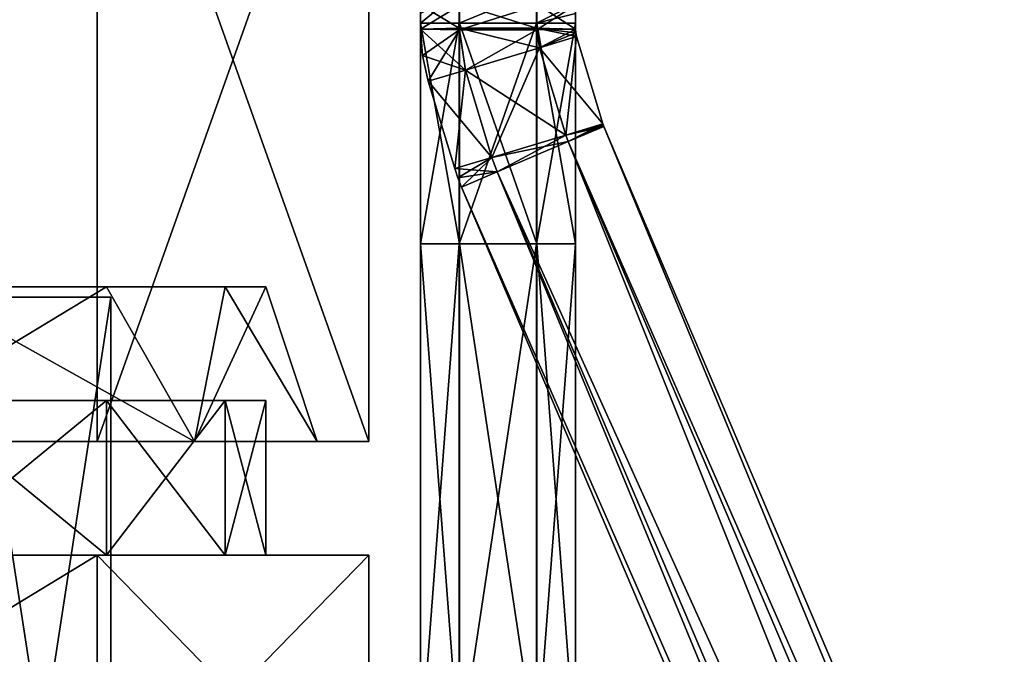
# Model space of a CAD drawing. Header units: millimetres. Extents: x -28.2 to 28.2, y -16.2 to 37.5.
# Tile 34 of 39: x 9.1 to 18.7, y 21.5 to 27.7. Entities that reach past the tile are written whole.
import ezdxf

# ---------------------------------------------------------------- set-up
doc = ezdxf.new("R2010")
doc.units = ezdxf.units.MM
doc.header["$LTSCALE"] = 65.185185
for name, color, linetype in [('11', 7, 'CONTINUOUS'), ('124', 7, 'CONTINUOUS'), ('125', 7, 'CONTINUOUS'), ('126', 7, 'CONTINUOUS'), ('127', 7, 'CONTINUOUS'), ('128', 7, 'CONTINUOUS'), ('129', 7, 'CONTINUOUS'), ('130', 7, 'CONTINUOUS'), ('131', 7, 'CONTINUOUS'), ('132', 7, 'CONTINUOUS'), ('133', 7, 'CONTINUOUS'), ('18', 7, 'CONTINUOUS'), ('20', 7, 'CONTINUOUS'), ('21', 7, 'CONTINUOUS'), ('3', 7, 'CONTINUOUS'), ('470', 7, 'CONTINUOUS'), ('471', 7, 'CONTINUOUS'), ('472', 7, 'CONTINUOUS'), ('473', 7, 'CONTINUOUS'), ('474', 7, 'CONTINUOUS'), ('5', 7, 'CONTINUOUS'), ('6', 7, 'CONTINUOUS'), ('76', 7, 'CONTINUOUS'), ('79', 7, 'CONTINUOUS'), ('91', 7, 'CONTINUOUS'), ('92', 7, 'CONTINUOUS'), ('93', 7, 'CONTINUOUS'), ('94', 7, 'CONTINUOUS')]:
    doc.layers.add(name, color=color, linetype=linetype)

msp = doc.modelspace()

# ---------------------------------------------------------------- linework, layer by layer
at = {"layer": '11', "color": 7, "linetype": 'Continuous'}
for points in [[(2.9765, 22.5, 11.1081), (9.8664, 22.5, 8.4649), (5.75, 22.5, 9.9593), (2.9765, 22.5, 11.1081)], [(5.4294, 22.5, 11.8119), (9.8664, 22.5, 8.4649), (2.9765, 22.5, 11.1081), (5.4294, 22.5, 11.8119)], [(9.8664, 22.5, -8.4649), (5.4294, 22.5, -11.8119), (5.75, 22.5, -9.9593), (9.8664, 22.5, -8.4649)], [(8.1317, 22.5, -8.1317), (9.8664, 22.5, -8.4649), (5.75, 22.5, -9.9593), (8.1317, 22.5, -8.1317)], [(5.75, 22.5, 9.9593), (9.8664, 22.5, 8.4649), (8.1317, 22.5, 8.1317), (5.75, 22.5, 9.9593)], [(9.9593, 22.5, -5.75), (9.8664, 22.5, -8.4649), (8.1317, 22.5, -8.1317), (9.9593, 22.5, -5.75)], [(8.1317, 22.5, 8.1317), (12.5, 22.5, 3.5707), (9.9593, 22.5, 5.75), (8.1317, 22.5, 8.1317)], [(9.8664, 22.5, 8.4649), (12.5, 22.5, 3.5707), (8.1317, 22.5, 8.1317), (9.8664, 22.5, 8.4649)], [(12.5, 22.5, -3.5707), (9.8664, 22.5, -8.4649), (9.9593, 22.5, -5.75), (12.5, 22.5, -3.5707)], [(11.1081, 22.5, -2.9765), (12.5, 22.5, -3.5707), (9.9593, 22.5, -5.75), (11.1081, 22.5, -2.9765)], [(9.9593, 22.5, 5.75), (12.5, 22.5, 3.5707), (11.1081, 22.5, 2.9765), (9.9593, 22.5, 5.75)], [(12.5, 22.5, 3.5707), (12.5, 22.5, -3.5707), (11.1081, 22.5, 2.9765), (12.5, 22.5, 3.5707)], [(11.1081, 22.5, 2.9765), (12.5, 22.5, -3.5707), (11.5, 22.5), (11.1081, 22.5, 2.9765)], [(11.5, 22.5), (12.5, 22.5, -3.5707), (11.1081, 22.5, -2.9765), (11.5, 22.5)]]:
    msp.add_3dface(points, dxfattribs=at)
at = {"layer": '124', "linetype": 'Continuous'}
for points in [[(14.4306, 26.5067, 3.1495), (28.1901, -4.8551, 2.5), (14.7756, 26.6536, 2.5), (14.4306, 26.5067, 3.1495)], [(13.7405, 26.2129, 3.1495), (27.845, -5.002, 3.1495), (14.4306, 26.5067, 3.1495), (13.7405, 26.2129, 3.1495)], [(27.845, -5.002, 3.1495), (28.1901, -4.8551, 2.5), (14.4306, 26.5067, 3.1495), (27.845, -5.002, 3.1495)], [(13.3955, 26.066, 2.5), (27.155, -5.2958, 3.1495), (13.7405, 26.2129, 3.1495), (13.3955, 26.066, 2.5)], [(27.155, -5.2958, 3.1495), (27.845, -5.002, 3.1495), (13.7405, 26.2129, 3.1495), (27.155, -5.2958, 3.1495)], [(26.8099, -5.4427, 2.5), (27.155, -5.2958, 3.1495), (13.3955, 26.066, 2.5), (26.8099, -5.4427, 2.5)]]:
    msp.add_3dface(points, dxfattribs=at)
at = {"layer": '125', "linetype": 'Continuous'}
for points in [[(14.7756, 26.6536, 2.5), (27.845, -5.002, 1.8505), (14.4306, 26.5067, 1.8505), (14.7756, 26.6536, 2.5)], [(28.1901, -4.8551, 2.5), (27.845, -5.002, 1.8505), (14.7756, 26.6536, 2.5), (28.1901, -4.8551, 2.5)], [(14.4306, 26.5067, 1.8505), (27.155, -5.2958, 1.8505), (13.7405, 26.2129, 1.8505), (14.4306, 26.5067, 1.8505)], [(27.845, -5.002, 1.8505), (27.155, -5.2958, 1.8505), (14.4306, 26.5067, 1.8505), (27.845, -5.002, 1.8505)], [(26.8099, -5.4427, 2.5), (13.3955, 26.066, 2.5), (13.7405, 26.2129, 1.8505), (26.8099, -5.4427, 2.5)], [(27.155, -5.2958, 1.8505), (26.8099, -5.4427, 2.5), (13.7405, 26.2129, 1.8505), (27.155, -5.2958, 1.8505)]]:
    msp.add_3dface(points, dxfattribs=at)
at = {"layer": '126', "linetype": 'Continuous'}
for points in [[(14.7663, 26.6793, 2.5), (14.4073, 26.5708, 3.1495), (14.7706, 26.6663, 2.5), (14.7663, 26.6793, 2.5)], [(14.4073, 26.5708, 3.1495), (14.7756, 26.6536, 2.5), (14.7706, 26.6663, 2.5), (14.4073, 26.5708, 3.1495)], [(14.4306, 26.5067, 3.1495), (14.7756, 26.6536, 2.5), (14.4073, 26.5708, 3.1495), (14.4306, 26.5067, 3.1495)], [(13.6894, 26.3539, 3.1495), (14.4306, 26.5067, 3.1495), (14.4073, 26.5708, 3.1495), (13.6894, 26.3539, 3.1495)], [(13.7405, 26.2129, 3.1495), (14.4306, 26.5067, 3.1495), (13.6894, 26.3539, 3.1495), (13.7405, 26.2129, 3.1495)], [(13.3304, 26.2455, 2.5), (13.7405, 26.2129, 3.1495), (13.6894, 26.3539, 3.1495), (13.3304, 26.2455, 2.5)], [(13.3605, 26.1549, 2.5), (13.7405, 26.2129, 3.1495), (13.3304, 26.2455, 2.5), (13.3605, 26.1549, 2.5)], [(13.3955, 26.066, 2.5), (13.7405, 26.2129, 3.1495), (13.3605, 26.1549, 2.5), (13.3955, 26.066, 2.5)]]:
    msp.add_3dface(points, dxfattribs=at)
at = {"layer": '127', "linetype": 'Continuous'}
for points in [[(14.7663, 26.6793, 2.5), (14.4306, 26.5067, 1.8505), (14.4073, 26.5708, 1.8505), (14.7663, 26.6793, 2.5)], [(14.4306, 26.5067, 1.8505), (14.7663, 26.6793, 2.5), (14.7706, 26.6663, 2.5), (14.4306, 26.5067, 1.8505)], [(14.7756, 26.6536, 2.5), (14.4306, 26.5067, 1.8505), (14.7706, 26.6663, 2.5), (14.7756, 26.6536, 2.5)], [(14.4073, 26.5708, 1.8505), (13.7405, 26.2129, 1.8505), (13.6894, 26.3539, 1.8505), (14.4073, 26.5708, 1.8505)], [(14.4306, 26.5067, 1.8505), (13.7405, 26.2129, 1.8505), (14.4073, 26.5708, 1.8505), (14.4306, 26.5067, 1.8505)], [(13.3605, 26.1549, 2.5), (13.3304, 26.2455, 2.5), (13.6894, 26.3539, 1.8505), (13.3605, 26.1549, 2.5)], [(13.3955, 26.066, 2.5), (13.3605, 26.1549, 2.5), (13.6894, 26.3539, 1.8505), (13.3955, 26.066, 2.5)], [(13.7405, 26.2129, 1.8505), (13.3955, 26.066, 2.5), (13.6894, 26.3539, 1.8505), (13.7405, 26.2129, 1.8505)]]:
    msp.add_3dface(points, dxfattribs=at)
at = {"layer": '128', "linetype": 'Continuous'}
for points in [[(14.1517, 27.4169, 3.1495), (14.7663, 26.6793, 2.5), (14.5107, 27.5254, 2.5), (14.1517, 27.4169, 3.1495)], [(13.4338, 27.2, 3.1495), (14.4073, 26.5708, 3.1495), (14.1517, 27.4169, 3.1495), (13.4338, 27.2, 3.1495)], [(14.4073, 26.5708, 3.1495), (14.7663, 26.6793, 2.5), (14.1517, 27.4169, 3.1495), (14.4073, 26.5708, 3.1495)], [(13.0748, 27.0916, 2.5), (13.6894, 26.3539, 3.1495), (13.4338, 27.2, 3.1495), (13.0748, 27.0916, 2.5)], [(13.6894, 26.3539, 3.1495), (14.4073, 26.5708, 3.1495), (13.4338, 27.2, 3.1495), (13.6894, 26.3539, 3.1495)], [(13.3304, 26.2455, 2.5), (13.6894, 26.3539, 3.1495), (13.0748, 27.0916, 2.5), (13.3304, 26.2455, 2.5)]]:
    msp.add_3dface(points, dxfattribs=at)
at = {"layer": '129', "linetype": 'Continuous'}
for points in [[(14.5107, 27.5254, 2.5), (14.4073, 26.5708, 1.8505), (14.1517, 27.4169, 1.8505), (14.5107, 27.5254, 2.5)], [(14.7663, 26.6793, 2.5), (14.4073, 26.5708, 1.8505), (14.5107, 27.5254, 2.5), (14.7663, 26.6793, 2.5)], [(14.1517, 27.4169, 1.8505), (13.6894, 26.3539, 1.8505), (13.4338, 27.2, 1.8505), (14.1517, 27.4169, 1.8505)], [(14.4073, 26.5708, 1.8505), (13.6894, 26.3539, 1.8505), (14.1517, 27.4169, 1.8505), (14.4073, 26.5708, 1.8505)], [(13.3304, 26.2455, 2.5), (13.0748, 27.0916, 2.5), (13.4338, 27.2, 1.8505), (13.3304, 26.2455, 2.5)], [(13.6894, 26.3539, 1.8505), (13.3304, 26.2455, 2.5), (13.4338, 27.2, 1.8505), (13.6894, 26.3539, 1.8505)]]:
    msp.add_3dface(points, dxfattribs=at)
at = {"layer": '130', "linetype": 'Continuous'}
for points in [[(13, 27.5978, 2.4972), (13.4338, 27.2, 3.1495), (13.374, 27.6048, 3.1473), (13, 27.5978, 2.4972)], [(13.0188, 27.342, 2.4993), (13.4338, 27.2, 3.1495), (13, 27.5978, 2.4972), (13.0188, 27.342, 2.4993)], [(13.374, 27.6048, 3.1473), (14.1517, 27.4169, 3.1495), (14.124, 27.6049, 3.1485), (13.374, 27.6048, 3.1473)], [(13.4338, 27.2, 3.1495), (14.1517, 27.4169, 3.1495), (13.374, 27.6048, 3.1473), (13.4338, 27.2, 3.1495)], [(14.5, 27.5979, 2.4996), (14.124, 27.6049, 3.1485), (14.5027, 27.5612, 2.4999), (14.5, 27.5979, 2.4996)], [(14.124, 27.6049, 3.1485), (14.5107, 27.5254, 2.5), (14.5027, 27.5612, 2.4999), (14.124, 27.6049, 3.1485)], [(14.1517, 27.4169, 3.1495), (14.5107, 27.5254, 2.5), (14.124, 27.6049, 3.1485), (14.1517, 27.4169, 3.1495)], [(13.0748, 27.0916, 2.5), (13.4338, 27.2, 3.1495), (13.0188, 27.342, 2.4993), (13.0748, 27.0916, 2.5)]]:
    msp.add_3dface(points, dxfattribs=at)
at = {"layer": '131', "linetype": 'Continuous'}
for points in [[(13.0188, 27.342, 2.4993), (13, 27.5978, 2.4972), (13.376, 27.5908, 1.8483), (13.0188, 27.342, 2.4993)], [(13.0748, 27.0916, 2.5), (13.0188, 27.342, 2.4993), (13.376, 27.5908, 1.8483), (13.0748, 27.0916, 2.5)], [(13.4338, 27.2, 1.8505), (13.0748, 27.0916, 2.5), (13.376, 27.5908, 1.8483), (13.4338, 27.2, 1.8505)], [(14.126, 27.5908, 1.8495), (13.4338, 27.2, 1.8505), (13.376, 27.5908, 1.8483), (14.126, 27.5908, 1.8495)], [(14.1517, 27.4169, 1.8505), (13.4338, 27.2, 1.8505), (14.126, 27.5908, 1.8495), (14.1517, 27.4169, 1.8505)], [(14.5, 27.5979, 2.4996), (14.1517, 27.4169, 1.8505), (14.126, 27.5908, 1.8495), (14.5, 27.5979, 2.4996)], [(14.1517, 27.4169, 1.8505), (14.5, 27.5979, 2.4996), (14.5027, 27.5612, 2.4999), (14.1517, 27.4169, 1.8505)], [(14.5107, 27.5254, 2.5), (14.1517, 27.4169, 1.8505), (14.5027, 27.5612, 2.4999), (14.5107, 27.5254, 2.5)]]:
    msp.add_3dface(points, dxfattribs=at)
at = {"layer": '132', "linetype": 'Continuous'}
for points in [[(13, 27.8337, 2.4947), (13.374, 27.6048, 3.1473), (13.374, 27.8407, 3.1447), (13, 27.8337, 2.4947)], [(13, 27.5978, 2.4972), (13.374, 27.6048, 3.1473), (13, 27.8337, 2.4947), (13, 27.5978, 2.4972)], [(13.374, 27.8407, 3.1447), (14.124, 27.6049, 3.1485), (14.124, 27.8407, 3.1459), (13.374, 27.8407, 3.1447)], [(13.374, 27.6048, 3.1473), (14.124, 27.6049, 3.1485), (13.374, 27.8407, 3.1447), (13.374, 27.6048, 3.1473)], [(14.124, 27.8407, 3.1459), (14.5, 27.5979, 2.4996), (14.5, 27.8337, 2.4971), (14.124, 27.8407, 3.1459)], [(14.124, 27.6049, 3.1485), (14.5, 27.5979, 2.4996), (14.124, 27.8407, 3.1459), (14.124, 27.6049, 3.1485)]]:
    msp.add_3dface(points, dxfattribs=at)
at = {"layer": '133', "linetype": 'Continuous'}
for points in [[(13, 27.5978, 2.4972), (13, 27.8337, 2.4947), (13.376, 27.8267, 1.8458), (13, 27.5978, 2.4972)], [(13.376, 27.5908, 1.8483), (13, 27.5978, 2.4972), (13.376, 27.8267, 1.8458), (13.376, 27.5908, 1.8483)], [(14.126, 27.8267, 1.847), (13.376, 27.5908, 1.8483), (13.376, 27.8267, 1.8458), (14.126, 27.8267, 1.847)], [(14.126, 27.5908, 1.8495), (13.376, 27.5908, 1.8483), (14.126, 27.8267, 1.847), (14.126, 27.5908, 1.8495)], [(14.5, 27.8337, 2.4971), (14.126, 27.5908, 1.8495), (14.126, 27.8267, 1.847), (14.5, 27.8337, 2.4971)], [(14.5, 27.5979, 2.4996), (14.126, 27.5908, 1.8495), (14.5, 27.8337, 2.4971), (14.5, 27.5979, 2.4996)]]:
    msp.add_3dface(points, dxfattribs=at)
at = {"layer": '18', "color": 7, "linetype": 'Continuous'}
for points in [[(12.5, 19.8, -3.5707), (12.5, 22.5, -3.5707), (12.5, 19.8, 3.5707), (12.5, 19.8, -3.5707)], [(12.5, 19.8, 3.5707), (12.5, 22.5, -3.5707), (12.5, 22.5, 3.5707), (12.5, 19.8, 3.5707)]]:
    msp.add_3dface(points, dxfattribs=at)
at = {"layer": '20', "color": 7, "linetype": 'Continuous'}
for points in [[(9.9593, 24, -5.75), (8.1317, 22.5, -8.1317), (8.1317, 24, -8.1317), (9.9593, 24, -5.75)], [(9.9593, 22.5, -5.75), (8.1317, 22.5, -8.1317), (9.9593, 24, -5.75), (9.9593, 22.5, -5.75)], [(11.1081, 24, -2.9764), (9.9593, 22.5, -5.75), (9.9593, 24, -5.75), (11.1081, 24, -2.9764)], [(11.1081, 22.5, -2.9765), (9.9593, 22.5, -5.75), (11.1081, 24, -2.9764), (11.1081, 22.5, -2.9765)], [(11.5, 24), (11.1081, 22.5, -2.9765), (11.1081, 24, -2.9764), (11.5, 24)], [(11.5, 22.5), (11.1081, 22.5, -2.9765), (11.5, 24), (11.5, 22.5)]]:
    msp.add_3dface(points, dxfattribs=at)
at = {"layer": '21', "color": 7, "linetype": 'Continuous'}
for points in [[(8.1317, 24, 8.1317), (9.9593, 22.5, 5.75), (9.9593, 24, 5.75), (8.1317, 24, 8.1317)], [(8.1317, 22.5, 8.1317), (9.9593, 22.5, 5.75), (8.1317, 24, 8.1317), (8.1317, 22.5, 8.1317)], [(9.9593, 24, 5.75), (11.1081, 22.5, 2.9765), (11.1081, 24, 2.9764), (9.9593, 24, 5.75)], [(9.9593, 22.5, 5.75), (11.1081, 22.5, 2.9765), (9.9593, 24, 5.75), (9.9593, 22.5, 5.75)], [(11.5, 22.5), (11.5, 24), (11.1081, 24, 2.9764), (11.5, 22.5)], [(11.1081, 22.5, 2.9765), (11.5, 22.5), (11.1081, 24, 2.9764), (11.1081, 22.5, 2.9765)]]:
    msp.add_3dface(points, dxfattribs=at)
at = {"layer": '3', "color": 7, "linetype": 'Continuous'}
for points in [[(5.4294, 22.5, -11.8119), (9.8664, 22.5, -8.4649), (5.4294, 19.8, -11.8119), (5.4294, 22.5, -11.8119)], [(5.4294, 19.8, -11.8119), (9.8664, 22.5, -8.4649), (9.8664, 19.8, -8.4649), (5.4294, 19.8, -11.8119)], [(5.4294, 22.5, 11.8119), (9.8664, 19.8, 8.4649), (9.8664, 22.5, 8.4649), (5.4294, 22.5, 11.8119)], [(5.4294, 19.8, 11.8119), (9.8664, 19.8, 8.4649), (5.4294, 22.5, 11.8119), (5.4294, 19.8, 11.8119)], [(9.8664, 22.5, -8.4649), (12.5, 22.5, -3.5707), (9.8664, 19.8, -8.4649), (9.8664, 22.5, -8.4649)], [(12.5, 22.5, -3.5707), (12.5, 19.8, -3.5707), (9.8664, 19.8, -8.4649), (12.5, 22.5, -3.5707)], [(9.8664, 22.5, 8.4649), (12.5, 19.8, 3.5707), (12.5, 22.5, 3.5707), (9.8664, 22.5, 8.4649)], [(9.8664, 19.8, 8.4649), (12.5, 19.8, 3.5707), (9.8664, 22.5, 8.4649), (9.8664, 19.8, 8.4649)]]:
    msp.add_3dface(points, dxfattribs=at)
at = {"layer": '470', "linetype": 'Continuous'}
for points in [[(13, 27.6555, -2.4988), (13.374, 27.9644, -3.1197), (13.374, 27.6555, -3.1489), (13, 27.6555, -2.4988)], [(13, 27.7495, -2.4944), (13.374, 27.9644, -3.1197), (13, 27.6555, -2.4988), (13, 27.7495, -2.4944)], [(13.374, 27.6555, -3.1489), (14.124, 27.9647, -3.1209), (14.124, 27.6555, -3.1501), (13.374, 27.6555, -3.1489)], [(13.374, 27.9644, -3.1197), (14.124, 27.9647, -3.1209), (13.374, 27.6555, -3.1489), (13.374, 27.9644, -3.1197)], [(14.124, 27.9647, -3.1209), (14.5, 27.8431, -2.4835), (14.124, 27.6555, -3.1501), (14.124, 27.9647, -3.1209)], [(14.124, 27.6555, -3.1501), (14.5, 27.8431, -2.4835), (14.5, 27.7497, -2.4968), (14.124, 27.6555, -3.1501)], [(14.5, 27.6555, -2.5012), (14.124, 27.6555, -3.1501), (14.5, 27.7497, -2.4968), (14.5, 27.6555, -2.5012)]]:
    msp.add_3dface(points, dxfattribs=at)
at = {"layer": '471', "linetype": 'Continuous'}
for points in [[(13, 25.518, -2.4988), (13.374, 27.6555, -3.1489), (13.374, 25.518, -3.1489), (13, 25.518, -2.4988)], [(13, 27.6555, -2.4988), (13.374, 27.6555, -3.1489), (13, 25.518, -2.4988), (13, 27.6555, -2.4988)], [(13.374, 25.518, -3.1489), (14.124, 27.6555, -3.1501), (14.124, 25.518, -3.1501), (13.374, 25.518, -3.1489)], [(13.374, 27.6555, -3.1489), (14.124, 27.6555, -3.1501), (13.374, 25.518, -3.1489), (13.374, 27.6555, -3.1489)], [(14.124, 25.518, -3.1501), (14.5, 27.6555, -2.5012), (14.5, 25.518, -2.5012), (14.124, 25.518, -3.1501)], [(14.124, 27.6555, -3.1501), (14.5, 27.6555, -2.5012), (14.124, 25.518, -3.1501), (14.124, 27.6555, -3.1501)]]:
    msp.add_3dface(points, dxfattribs=at)
at = {"layer": '472', "linetype": 'Continuous'}
for points in [[(13, 27.6555, -2.4988), (13, 25.518, -2.4988), (13.376, 25.518, -1.8499), (13, 27.6555, -2.4988)], [(13, 27.6555, -2.4988), (13.376, 25.518, -1.8499), (13.376, 27.6555, -1.8499), (13, 27.6555, -2.4988)], [(13.376, 25.518, -1.8499), (14.126, 25.518, -1.8511), (13.376, 27.6555, -1.8499), (13.376, 25.518, -1.8499)], [(13.376, 27.6555, -1.8499), (14.126, 25.518, -1.8511), (14.126, 27.6555, -1.8511), (13.376, 27.6555, -1.8499)], [(14.126, 25.518, -1.8511), (14.5, 25.518, -2.5012), (14.126, 27.6555, -1.8511), (14.126, 25.518, -1.8511)], [(14.5, 25.518, -2.5012), (14.5, 27.6555, -2.5012), (14.126, 27.6555, -1.8511), (14.5, 25.518, -2.5012)]]:
    msp.add_3dface(points, dxfattribs=at)
at = {"layer": '473', "linetype": 'Continuous'}
for points in [[(13, 20.55, -2.4988), (13.374, 25.518, -3.1489), (13.374, 20.55, -3.1489), (13, 20.55, -2.4988)], [(13, 25.518, -2.4988), (13.374, 25.518, -3.1489), (13, 20.55, -2.4988), (13, 25.518, -2.4988)], [(13.374, 20.55, -3.1489), (14.124, 25.518, -3.1501), (14.124, 20.55, -3.1501), (13.374, 20.55, -3.1489)], [(13.374, 25.518, -3.1489), (14.124, 25.518, -3.1501), (13.374, 20.55, -3.1489), (13.374, 25.518, -3.1489)], [(14.124, 20.55, -3.1501), (14.5, 25.518, -2.5012), (14.5, 20.55, -2.5012), (14.124, 20.55, -3.1501)], [(14.124, 25.518, -3.1501), (14.5, 25.518, -2.5012), (14.124, 20.55, -3.1501), (14.124, 25.518, -3.1501)]]:
    msp.add_3dface(points, dxfattribs=at)
at = {"layer": '474', "linetype": 'Continuous'}
for points in [[(13.376, 25.518, -1.8499), (13, 25.518, -2.4988), (13.376, 20.55, -1.8499), (13.376, 25.518, -1.8499)], [(13, 25.518, -2.4988), (13, 20.55, -2.4988), (13.376, 20.55, -1.8499), (13, 25.518, -2.4988)], [(14.126, 25.518, -1.8511), (13.376, 25.518, -1.8499), (14.126, 20.55, -1.8511), (14.126, 25.518, -1.8511)], [(14.126, 20.55, -1.8511), (13.376, 25.518, -1.8499), (13.376, 20.55, -1.8499), (14.126, 20.55, -1.8511)], [(14.5, 25.518, -2.5012), (14.126, 25.518, -1.8511), (14.5, 20.55, -2.5012), (14.5, 25.518, -2.5012)], [(14.5, 20.55, -2.5012), (14.126, 25.518, -1.8511), (14.126, 20.55, -1.8511), (14.5, 20.55, -2.5012)]]:
    msp.add_3dface(points, dxfattribs=at)
at = {"layer": '5', "color": 7, "linetype": 'Continuous'}
for points in [[(10, 16.3), (8.6603, 16.3, 4.9999), (10, 25), (10, 16.3)], [(10, 25), (8.6603, 16.3, 4.9999), (8.6603, 25, 5), (10, 25)]]:
    msp.add_3dface(points, dxfattribs=at)
at = {"layer": '6', "color": 7, "linetype": 'Continuous'}
for points in [[(10, 16.3), (10, 25), (8.6603, 25, -5), (10, 16.3)], [(8.6603, 16.3, -4.9999), (10, 16.3), (8.6603, 25, -5), (8.6603, 16.3, -4.9999)]]:
    msp.add_3dface(points, dxfattribs=at)
at = {"layer": '76', "color": 7, "linetype": 'Continuous'}
for points in [[(9.8663, 31, 8.465), (5.4294, 31, 11.8119), (5.4295, 23.6, 11.8119), (9.8663, 31, 8.465)], [(9.8664, 23.6, 8.4649), (9.8663, 31, 8.465), (5.4295, 23.6, 11.8119), (9.8664, 23.6, 8.4649)], [(12.5, 31, 3.5707), (9.8663, 31, 8.465), (12.5, 23.6, 3.5707), (12.5, 31, 3.5707)], [(12.5, 23.6, 3.5707), (9.8663, 31, 8.465), (9.8664, 23.6, 8.4649), (12.5, 23.6, 3.5707)]]:
    msp.add_3dface(points, dxfattribs=at)
at = {"layer": '79', "color": 7, "linetype": 'Continuous'}
for points in [[(5.4294, 31, -11.8119), (9.8663, 31, -8.465), (5.4295, 23.6, -11.8119), (5.4294, 31, -11.8119)], [(5.4295, 23.6, -11.8119), (9.8663, 31, -8.465), (9.8664, 23.6, -8.4649), (5.4295, 23.6, -11.8119)], [(9.8663, 31, -8.465), (12.5, 31, -3.5707), (9.8664, 23.6, -8.4649), (9.8663, 31, -8.465)], [(9.8664, 23.6, -8.4649), (12.5, 31, -3.5707), (12.5, 23.6, -3.5707), (9.8664, 23.6, -8.4649)]]:
    msp.add_3dface(points, dxfattribs=at)
at = {"layer": '91', "color": 7, "linetype": 'Continuous'}
for points in [[(12.5, 31, 3.5707), (12.5, 23.6, 3.5707), (12.5, 31, -3.5707), (12.5, 31, 3.5707)], [(12.5, 31, -3.5707), (12.5, 23.6, 3.5707), (12.5, 23.6, -3.5707), (12.5, 31, -3.5707)]]:
    msp.add_3dface(points, dxfattribs=at)
at = {"layer": '92', "color": 7, "linetype": 'Continuous'}
for points in [[(5.4295, 23.6, -11.8119), (9.8664, 23.6, -8.4649), (2.6703, 23.6, -11.6991), (5.4295, 23.6, -11.8119)], [(2.6703, 23.6, -11.6991), (9.8664, 23.6, -8.4649), (7.4819, 23.6, -9.382), (2.6703, 23.6, -11.6991)], [(9.8664, 23.6, 8.4649), (5.4295, 23.6, 11.8119), (7.4819, 23.6, 9.382), (9.8664, 23.6, 8.4649)], [(10.8116, 23.6, 5.2066), (9.8664, 23.6, 8.4649), (7.4819, 23.6, 9.382), (10.8116, 23.6, 5.2066)], [(7.4819, 23.6, -9.382), (9.8664, 23.6, -8.4649), (10.8116, 23.6, -5.2066), (7.4819, 23.6, -9.382)], [(9.8664, 23.6, -8.4649), (12.5, 23.6, -3.5707), (10.8116, 23.6, -5.2066), (9.8664, 23.6, -8.4649)], [(12.5, 23.6, 3.5707), (9.8664, 23.6, 8.4649), (10.8116, 23.6, 5.2066), (12.5, 23.6, 3.5707)], [(12, 23.6), (12.5, 23.6, 3.5707), (10.8116, 23.6, 5.2066), (12, 23.6)], [(12.5, 23.6, -3.5707), (12, 23.6), (10.8116, 23.6, -5.2066), (12.5, 23.6, -3.5707)], [(12.5, 23.6, -3.5707), (12.5, 23.6, 3.5707), (12, 23.6), (12.5, 23.6, -3.5707)]]:
    msp.add_3dface(points, dxfattribs=at)
at = {"layer": '93', "color": 7, "linetype": 'Continuous'}
for points in [[(10.8116, 23.6, 5.2066), (7.4819, 23.6, 9.382), (9.9593, 25.1, 5.75), (10.8116, 23.6, 5.2066)], [(9.9593, 25.1, 5.75), (7.4819, 23.6, 9.382), (8.1317, 25.1, 8.1317), (9.9593, 25.1, 5.75)], [(11.1081, 25.1, 2.9764), (10.8116, 23.6, 5.2066), (9.9593, 25.1, 5.75), (11.1081, 25.1, 2.9764)], [(12, 23.6), (10.8116, 23.6, 5.2066), (11.5, 25.1), (12, 23.6)], [(11.5, 25.1), (10.8116, 23.6, 5.2066), (11.1081, 25.1, 2.9764), (11.5, 25.1)]]:
    msp.add_3dface(points, dxfattribs=at)
at = {"layer": '94', "color": 7, "linetype": 'Continuous'}
for points in [[(7.4819, 23.6, -9.382), (10.8116, 23.6, -5.2066), (8.1317, 25.1, -8.1317), (7.4819, 23.6, -9.382)], [(8.1317, 25.1, -8.1317), (10.8116, 23.6, -5.2066), (9.9593, 25.1, -5.75), (8.1317, 25.1, -8.1317)], [(9.9593, 25.1, -5.75), (10.8116, 23.6, -5.2066), (11.1081, 25.1, -2.9764), (9.9593, 25.1, -5.75)], [(10.8116, 23.6, -5.2066), (12, 23.6), (11.1081, 25.1, -2.9764), (10.8116, 23.6, -5.2066)], [(12, 23.6), (11.5, 25.1), (11.1081, 25.1, -2.9764), (12, 23.6)]]:
    msp.add_3dface(points, dxfattribs=at)

doc.saveas('drawing.dxf')
